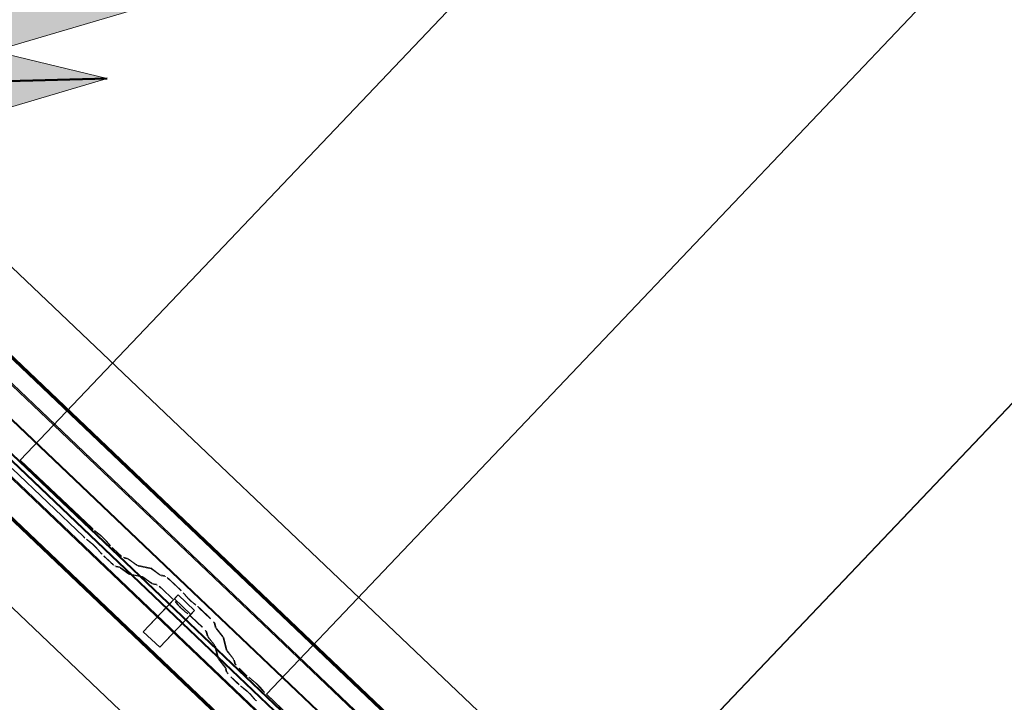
# Model space of a CAD drawing. Header units: metres. Extents: x 32343131.6 to 32343183.7, y 5699223.3 to 5699275.1.
# Tile 133 of 190: x 32343172.966 to 32343174.053, y 5699234.796 to 5699235.549. Entities that reach past the tile are written whole.
import ezdxf

# ---------------------------------------------------------------- set-up
doc = ezdxf.new("R2010")
doc.units = ezdxf.units.M
doc.layers.add('0-1', color=7, linetype='Continuous', lineweight=5)
doc.layers.add('A-DETL-GENF', color=7, linetype='Continuous', lineweight=18)
for name, color, linetype, lineweight, true_color in [('A-DETL-GENF-3', 5, 'Continuous', 18, 0x0000ff), ('A-DETL-GENF-4', 5, 'Continuous', 50, 0x0000ff), ('A-GENM-1', 7, 'Continuous', 5, 0xcccccc), ('A-ROOF-1', 7, 'Continuous', 5, 0xcccccc), ('E-POWR-CNDT-1', 5, 'Continuous', 70, 0x0000ff), ('G-IMPT-1', 5, 'Continuous', 25, 0x0000ff), ('S-BEAM-1', 7, 'Continuous', 5, 0xcccccc)]:
    doc.layers.add(name, color=color, linetype=linetype, lineweight=lineweight, true_color=true_color)

# ---------------------------------------------------------------- blocks, each defined once
blk = doc.blocks.new('Ortgang Hochpunkt1 - Ortgang Hochpunkt-3544518-TGA_190_LP5_GR_DA-TGA-01_G_')
at = {"layer": 'A-ROOF-1'}
for p, q in [((89.4753, -25.0355), (54.6993, 8.0497)), ((89.4753, -25.0355), (54.6993, 8.0497)), ((89.3726, -25.1435), (86.4848, -22.3961)), ((89.3719, -25.1441), (86.485, -22.3975)), ((89.3689, -25.1474), (86.4861, -22.4047)), ((89.3684, -25.1479), (86.4863, -22.4059)), ((89.3588, -25.1579), (86.4851, -22.424)), ((86.4853, -22.4224), (89.3597, -25.1571))]:
    blk.add_line(p, q, dxfattribs=at)
blk = doc.blocks.new('Wasserleitblech1 - Wasserleitblech-3545928-TGA_190_LP5_GR_DA-TGA-01_G_')
at = {"layer": 'A-ROOF-1'}
for p, q in [((97.5593, -16.5384), (62.7833, 16.5468)), ((97.5593, -16.5384), (62.7833, 16.5468)), ((97.6817, -16.4097), (94.811, -13.6787)), ((94.8121, -13.6782), (97.6824, -16.409)), ((97.6623, -16.4301), (94.7759, -13.684)), ((97.6628, -16.4295), (94.7772, -13.6841))]:
    blk.add_line(p, q, dxfattribs=at)
blk = doc.blocks.new('construction-roof-accessories--rheinzink-rzk010047 - construction-roof-accessories--rheinzink-rzk010047-3217442-TGA_190_LP5_GR_DA-TGA-01_G_')
at = {"layer": 'A-GENM-1'}
for p, q in [((-0.0125, 0.0822), (0.0125, 0.0822)), ((0.0125, 0.0822), (-0.0125, 0.0822)), ((-0.0125, 0.0822), (-0.0125, 0.0322)), ((-0.0125, 0.0263), (-0.0125, 0.0822)), ((0.0125, 0.0822), (0.0125, 0.0263)), ((0.0125, 0.0322), (0.0125, 0.0822)), ((-0.0125, 0.0263), (-0.0125, 0.0322)), ((-0.0125, 0.0322), (0.0125, 0.0322)), ((-0.0125, 0.0322), (0.0125, 0.0322)), ((0.0125, 0.0263), (-0.0125, 0.0263)), ((-0.0125, 0.0263), (0.0125, 0.0263)), ((0.0125, 0.0322), (0.0125, 0.0263))]:
    blk.add_line(p, q, dxfattribs=at)
blk = doc.blocks.new('ARC_190_LPX_FM_Stellplätze_rvt-1-TGA_190_LP5_GR_DA-TGA-01_G_')
at = {"layer": 'S-BEAM-1'}
for p, q in [((32343172.9669, 5699235.0632), (32343181.2292, 5699243.7478)), ((32343172.9669, 5699235.0632), (32343181.2292, 5699243.7478)), ((32343172.967, 5699235.0633), (32343181.2293, 5699243.7479)), ((32343172.967, 5699235.0633), (32343181.2293, 5699243.7479)), ((32343173.2386, 5699234.8048), (32343181.5009, 5699243.4893)), ((32343173.2386, 5699234.8048), (32343181.5009, 5699243.4893)), ((32343173.2387, 5699234.8049), (32343181.5009, 5699243.4894)), ((32343173.2387, 5699234.8049), (32343181.5009, 5699243.4894)), ((32343173.5103, 5699234.5464), (32343181.7726, 5699243.2309)), ((32343173.5103, 5699234.5464), (32343181.7726, 5699243.2309)), ((32343173.5103, 5699234.5463), (32343181.7725, 5699243.2308)), ((32343173.5103, 5699234.5463), (32343181.7725, 5699243.2308)), ((32343172.967, 5699235.0633), (32343172.9669, 5699235.0632)), ((32343172.9669, 5699235.0632), (32343172.967, 5699235.0633)), ((32343172.9669, 5699235.0632), (32343173.0457, 5699234.9883)), ((32343173.0458, 5699234.9883), (32343172.967, 5699235.0633)), ((32343173.0367, 5699234.9788), (32343172.9579, 5699235.0538)), ((32343172.958, 5699235.0539), (32343173.0368, 5699234.9789)), ((32343173.04, 5699234.9761), (32343173.0447, 5699234.9723)), ((32343173.0537, 5699234.9817), (32343173.049, 5699234.9855)), ((32343173.0497, 5699234.9847), (32343173.0544, 5699234.9809)), ((32343173.0454, 5699234.9715), (32343173.0407, 5699234.9753)), ((32343173.0556, 5699234.9611), (32343173.0516, 5699234.9656)), ((32343173.0524, 5699234.965), (32343173.0564, 5699234.9604)), ((32343173.0606, 5699234.9751), (32343173.0646, 5699234.9705)), ((32343173.0654, 5699234.9699), (32343173.0614, 5699234.9744)), ((32343173.0683, 5699234.9667), (32343173.0758, 5699234.9596)), ((32343173.0759, 5699234.9597), (32343173.0684, 5699234.9668)), ((32343173.0668, 5699234.9501), (32343173.0593, 5699234.9573)), ((32343173.0594, 5699234.9574), (32343173.0669, 5699234.9502)), ((32343173.085, 5699234.955), (32343173.0805, 5699234.9559)), ((32343173.0816, 5699234.9549), (32343173.0861, 5699234.954)), ((32343173.0952, 5699234.9478), (32343173.086, 5699234.9544)), ((32343173.0715, 5699234.9464), (32343173.076, 5699234.9455)), ((32343173.077, 5699234.9445), (32343173.0726, 5699234.9454)), ((32343173.077, 5699234.945), (32343173.0862, 5699234.9383)), ((32343173.087, 5699234.9374), (32343173.0778, 5699234.944)), ((32343173.0868, 5699234.9535), (32343173.0961, 5699234.9469)), ((32343173.1105, 5699234.9444), (32343173.096, 5699234.9473)), ((32343173.0971, 5699234.9463), (32343173.1115, 5699234.9433)), ((32343173.1207, 5699234.9371), (32343173.1115, 5699234.9438)), ((32343173.1123, 5699234.9429), (32343173.1215, 5699234.9362)), ((32343173.087, 5699234.9378), (32343173.1014, 5699234.9349)), ((32343173.1025, 5699234.9339), (32343173.088, 5699234.9368)), ((32343173.1024, 5699234.9343), (32343173.1116, 5699234.9277)), ((32343173.1125, 5699234.9267), (32343173.1033, 5699234.9334)), ((32343173.1264, 5699234.9357), (32343173.1215, 5699234.9367)), ((32343173.1225, 5699234.9356), (32343173.1275, 5699234.9346)), ((32343173.1124, 5699234.9272), (32343173.1174, 5699234.9262)), ((32343173.1184, 5699234.9252), (32343173.1135, 5699234.9262)), ((32343173.1231, 5699234.9215), (32343173.1355, 5699234.9098)), ((32343173.1354, 5699234.9097), (32343173.1231, 5699234.9214)), ((32343173.1321, 5699234.9309), (32343173.1444, 5699234.9191)), ((32343173.1445, 5699234.9192), (32343173.1322, 5699234.931)), ((32343173.1478, 5699234.9156), (32343173.1496, 5699234.9134)), ((32343173.1506, 5699234.9126), (32343173.1488, 5699234.9148)), ((32343173.1406, 5699234.9039), (32343173.1388, 5699234.9061)), ((32343173.1398, 5699234.9053), (32343173.1416, 5699234.9031)), ((32343173.16, 5699234.9041), (32343173.1578, 5699234.9057)), ((32343173.1586, 5699234.9048), (32343173.1609, 5699234.9031)), ((32343173.1646, 5699234.8999), (32343173.177, 5699234.8882)), ((32343173.177, 5699234.8883), (32343173.1647, 5699234.9)), ((32343173.1487, 5699234.8962), (32343173.151, 5699234.8946)), ((32343173.1519, 5699234.8937), (32343173.1496, 5699234.8953)), ((32343173.1679, 5699234.8787), (32343173.1556, 5699234.8904)), ((32343173.1557, 5699234.8905), (32343173.168, 5699234.8788)), ((32343173.1809, 5699234.8837), (32343173.1822, 5699234.8789)), ((32343173.1833, 5699234.8779), (32343173.182, 5699234.8827)), ((32343173.1828, 5699234.8779), (32343173.1899, 5699234.869)), ((32343173.1732, 5699234.8694), (32343173.1719, 5699234.8743)), ((32343173.173, 5699234.8733), (32343173.1743, 5699234.8684)), ((32343173.1809, 5699234.8596), (32343173.1738, 5699234.8684)), ((32343173.1748, 5699234.8676), (32343173.1819, 5699234.8587)), ((32343173.1909, 5699234.8682), (32343173.1838, 5699234.8771)), ((32343173.1904, 5699234.8683), (32343173.1941, 5699234.854)), ((32343173.1952, 5699234.8529), (32343173.1915, 5699234.8673)), ((32343173.1851, 5699234.8445), (32343173.1814, 5699234.8588)), ((32343173.1825, 5699234.8578), (32343173.1862, 5699234.8435)), ((32343173.1947, 5699234.853), (32343173.2018, 5699234.8441)), ((32343173.2028, 5699234.8433), (32343173.1957, 5699234.8522)), ((32343173.1928, 5699234.8346), (32343173.1857, 5699234.8435)), ((32343173.1867, 5699234.8427), (32343173.1938, 5699234.8338)), ((32343173.2023, 5699234.8434), (32343173.2035, 5699234.839)), ((32343173.2045, 5699234.8379), (32343173.2034, 5699234.8423)), ((32343173.1944, 5699234.8295), (32343173.1933, 5699234.8339)), ((32343173.1944, 5699234.8329), (32343173.1955, 5699234.8285)), ((32343173.2069, 5699234.8168), (32343173.1994, 5699234.8239)), ((32343173.1995, 5699234.824), (32343173.207, 5699234.8169)), ((32343173.2084, 5699234.8334), (32343173.216, 5699234.8263)), ((32343173.2161, 5699234.8264), (32343173.2085, 5699234.8335)), ((32343173.224, 5699234.8198), (32343173.2192, 5699234.8236)), ((32343173.2102, 5699234.8141), (32343173.215, 5699234.8103)), ((32343173.2157, 5699234.8095), (32343173.2109, 5699234.8133)), ((32343173.2199, 5699234.8228), (32343173.2247, 5699234.819)), ((32343173.2308, 5699234.8131), (32343173.2349, 5699234.8086)), ((32343173.2357, 5699234.8079), (32343173.2317, 5699234.8125)), ((32343173.2258, 5699234.7991), (32343173.2218, 5699234.8036)), ((32343173.2226, 5699234.803), (32343173.2267, 5699234.7984)), ((32343173.2387, 5699234.8049), (32343173.2386, 5699234.8048)), ((32343173.2386, 5699234.8048), (32343173.2387, 5699234.8049)), ((32343173.2386, 5699234.8048), (32343173.3174, 5699234.7298)), ((32343173.3175, 5699234.7299), (32343173.2387, 5699234.8049))]:
    blk.add_line(p, q, dxfattribs=at)
for centre, major_axis, ratio, start_param, end_param in [((32343173.0462, 5699234.9887), (-0.00543, 0.00517), 0.087156, 1.570796, 2.355301), ((32343173.0462, 5699234.9887), (-0.00435, 0.00414), 0.087155, 1.570796, 2.355303), ((32343173.0371, 5699234.9792), (-0.00543, 0.00517), 0.087155, 1.570797, 2.355303), ((32343173.0371, 5699234.9792), (-0.00435, 0.00414), 0.087155, 1.570797, 2.355304), ((32343173.0573, 5699234.9778), (-0.00543, 0.00517), 0.087156, 3.927883, 5.496896), ((32343173.0573, 5699234.9778), (-0.00435, 0.00414), 0.087156, 3.927881, 5.496895), ((32343173.0482, 5699234.9683), (-0.00543, 0.00517), 0.087155, 3.927885, 5.496896), ((32343173.0482, 5699234.9683), (-0.00435, 0.00414), 0.087155, 3.927883, 5.496899), ((32343173.0688, 5699234.9672), (-0.00543, 0.00517), 0.087155, 0.786291, 1.570796), ((32343173.0688, 5699234.9672), (-0.00435, 0.00414), 0.087155, 0.786291, 1.570797), ((32343173.0597, 5699234.9577), (-0.00543, 0.00517), 0.087156, 0.786291, 1.570796), ((32343173.0597, 5699234.9577), (-0.00435, 0.00414), 0.087156, 0.78629, 1.570796), ((32343173.0763, 5699234.9601), (-0.00543, 0.00517), 0.087156, 1.570796, 3.003603), ((32343173.0763, 5699234.9601), (-0.00435, 0.00414), 0.087156, 1.570796, 3.003604), ((32343173.0903, 5699234.9498), (-0.00543, 0.00517), 0.087155, 5.711274, 6.145198), ((32343173.0903, 5699234.9498), (-0.00435, 0.00414), 0.087156, 5.711273, 6.145196), ((32343173.0673, 5699234.9506), (-0.00543, 0.00517), 0.087156, 1.570796, 3.003604), ((32343173.0673, 5699234.9506), (-0.00435, 0.00414), 0.087156, 1.570796, 3.003608), ((32343173.0813, 5699234.9403), (-0.00543, 0.00517), 0.087156, 5.711278, 6.145196), ((32343173.0813, 5699234.9403), (-0.00435, 0.00414), 0.087156, 5.711273, 6.145192), ((32343173.0917, 5699234.9515), (-0.00435, 0.00414), 0.087156, 2.569684, 3.003603), ((32343173.0917, 5699234.9515), (-0.00543, 0.00517), 0.087156, 2.569681, 3.003601), ((32343173.1158, 5699234.9392), (-0.00543, 0.00517), 0.087155, 5.711274, 6.145198), ((32343173.1158, 5699234.9392), (-0.00435, 0.00414), 0.087156, 5.711273, 6.145196), ((32343173.0827, 5699234.942), (-0.00435, 0.00414), 0.087156, 2.569681, 3.003606), ((32343173.0827, 5699234.942), (-0.00543, 0.00517), 0.087156, 2.569681, 3.003604), ((32343173.1068, 5699234.9297), (-0.00543, 0.00517), 0.087156, 5.711278, 6.145196), ((32343173.1068, 5699234.9297), (-0.00435, 0.00414), 0.087156, 5.711273, 6.145193), ((32343173.1172, 5699234.9408), (-0.00435, 0.00414), 0.087156, 2.569684, 3.003604), ((32343173.1172, 5699234.9408), (-0.00543, 0.00517), 0.087155, 2.569681, 3.0036), ((32343173.1317, 5699234.9305), (-0.00543, 0.00517), 0.087156, 4.712389, 6.1452), ((32343173.1317, 5699234.9305), (-0.00435, 0.00414), 0.087156, 4.712389, 6.145196), ((32343173.1082, 5699234.9313), (-0.00435, 0.00414), 0.087156, 2.56968, 3.003606), ((32343173.1082, 5699234.9313), (-0.00543, 0.00517), 0.087156, 2.569681, 3.003604), ((32343173.1227, 5699234.921), (-0.00543, 0.00517), 0.087156, 4.712389, 6.145196), ((32343173.1227, 5699234.921), (-0.00435, 0.00414), 0.087156, 4.712389, 6.145201), ((32343173.144, 5699234.9188), (-0.00435, 0.00414), 0.087156, 3.741009, 4.712389), ((32343173.144, 5699234.9188), (-0.00543, 0.00517), 0.087155, 3.74101, 4.712389), ((32343173.1544, 5699234.9094), (-0.00543, 0.00517), 0.087156, 0.599417, 2.542175), ((32343173.1544, 5699234.9094), (-0.00435, 0.00414), 0.087156, 0.599418, 2.542175), ((32343173.135, 5699234.9093), (-0.00435, 0.00414), 0.087155, 3.741011, 4.71239), ((32343173.135, 5699234.9093), (-0.00543, 0.00517), 0.087155, 3.741012, 4.71239), ((32343173.1453, 5699234.8999), (-0.00543, 0.00517), 0.087156, 0.599415, 2.542175), ((32343173.1453, 5699234.8999), (-0.00435, 0.00414), 0.087156, 0.599417, 2.54218), ((32343173.1643, 5699234.8995), (-0.00543, 0.00517), 0.087156, 4.712389, 5.683765), ((32343173.1643, 5699234.8995), (-0.00435, 0.00414), 0.087156, 4.712389, 5.683768), ((32343173.1552, 5699234.89), (-0.00543, 0.00517), 0.087156, 4.712389, 5.683768), ((32343173.1552, 5699234.89), (-0.00435, 0.00414), 0.087156, 4.712389, 5.683771), ((32343173.1766, 5699234.8878), (-0.00435, 0.00414), 0.087155, 3.279588, 4.71239), ((32343173.1766, 5699234.8878), (-0.00543, 0.00517), 0.087156, 3.279582, 4.71239), ((32343173.1876, 5699234.8738), (-0.00543, 0.00517), 0.087156, 0.137989, 0.57191), ((32343173.1876, 5699234.8738), (-0.00435, 0.00414), 0.087156, 0.137984, 0.571912), ((32343173.1676, 5699234.8783), (-0.00435, 0.00414), 0.087155, 3.279582, 4.712389), ((32343173.1676, 5699234.8783), (-0.00543, 0.00517), 0.087156, 3.27958, 4.712389), ((32343173.1786, 5699234.8643), (-0.00543, 0.00517), 0.087156, 0.137988, 0.571912), ((32343173.1786, 5699234.8643), (-0.00435, 0.00414), 0.087156, 0.137988, 0.571915), ((32343173.1861, 5699234.8723), (-0.00435, 0.00414), 0.087156, 3.279583, 3.713505), ((32343173.1861, 5699234.8723), (-0.00543, 0.00517), 0.087156, 3.279582, 3.713503), ((32343173.1771, 5699234.8628), (-0.00435, 0.00414), 0.087156, 3.279582, 3.713506), ((32343173.1771, 5699234.8628), (-0.00543, 0.00517), 0.087156, 3.279576, 3.713505), ((32343173.1995, 5699234.8489), (-0.00543, 0.00517), 0.087156, 0.137989, 0.571913), ((32343173.1995, 5699234.8489), (-0.00435, 0.00414), 0.087156, 0.137987, 0.571912), ((32343173.1905, 5699234.8394), (-0.00543, 0.00517), 0.087156, 0.137984, 0.571912), ((32343173.1905, 5699234.8394), (-0.00435, 0.00414), 0.087156, 0.137989, 0.571914), ((32343173.189, 5699234.8379), (-0.00435, 0.00414), 0.087156, 3.279581, 3.713507), ((32343173.198, 5699234.8474), (-0.00435, 0.00414), 0.087155, 3.279589, 3.713505), ((32343173.198, 5699234.8474), (-0.00543, 0.00517), 0.087156, 3.279581, 3.713502), ((32343173.2089, 5699234.8339), (-0.00543, 0.00517), 0.087156, 0.137989, 1.570796), ((32343173.2089, 5699234.8339), (-0.00435, 0.00414), 0.087156, 0.137983, 1.570797), ((32343173.189, 5699234.8379), (-0.00543, 0.00517), 0.087156, 3.279581, 3.713505), ((32343173.1999, 5699234.8244), (-0.00543, 0.00517), 0.087156, 0.137986, 1.570797), ((32343173.1999, 5699234.8244), (-0.00435, 0.00414), 0.087155, 0.137989, 1.570797), ((32343173.2164, 5699234.8267), (-0.00543, 0.00517), 0.087156, 1.570796, 2.355303), ((32343173.2164, 5699234.8267), (-0.00435, 0.00414), 0.087156, 1.570796, 2.355302), ((32343173.2074, 5699234.8173), (-0.00543, 0.00517), 0.087156, 1.570796, 2.355302), ((32343173.2074, 5699234.8173), (-0.00435, 0.00414), 0.087156, 1.570796, 2.355307), ((32343173.2275, 5699234.8158), (-0.00543, 0.00517), 0.087155, 3.927883, 5.496893), ((32343173.2275, 5699234.8158), (-0.00435, 0.00414), 0.087155, 3.927886, 5.496896), ((32343173.2185, 5699234.8063), (-0.00543, 0.00517), 0.087156, 3.927883, 5.496895), ((32343173.2185, 5699234.8063), (-0.00435, 0.00414), 0.087156, 3.927883, 5.496891), ((32343173.239, 5699234.8052), (-0.00543, 0.00517), 0.087155, 0.786291, 1.570797), ((32343173.239, 5699234.8052), (-0.00435, 0.00414), 0.087156, 0.786292, 1.570797), ((32343173.23, 5699234.7958), (-0.00543, 0.00517), 0.087155, 0.786293, 1.570797), ((32343173.23, 5699234.7958), (-0.00435, 0.00414), 0.087155, 0.78629, 1.570797)]:
    blk.add_ellipse(centre, major_axis=major_axis, ratio=ratio, start_param=start_param, end_param=end_param, dxfattribs=at)
at = {"layer": 'A-GENM-1', "rotation": 136.4272566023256}
blk.add_blockref('construction-roof-accessories--rheinzink-rzk010047 - construction-roof-accessories--rheinzink-rzk010047-3217442-TGA_190_LP5_GR_DA-TGA-01_G_', (32343173.1685, 5699234.9248), dxfattribs=at)
at = {"layer": 'A-ROOF-1'}
for name, p in [('Ortgang Hochpunkt1 - Ortgang Hochpunkt-3544518-TGA_190_LP5_GR_DA-TGA-01_G_', (32343086.0386, 5699257.8795)), ('Wasserleitblech1 - Wasserleitblech-3545928-TGA_190_LP5_GR_DA-TGA-01_G_', (32343077.7673, 5699249.1855))]:
    blk.add_blockref(name, p, dxfattribs=at)
blk = doc.blocks.new('Symbol_Elektro_Leitung_Hoch_Runter - Zeichnung1_dwg_E-Blitz-Anschlusspunkt-7483321-TGA_190_LP5_GR_DA-TGA-01_G_')
at = {"layer": 'G-IMPT-1'}
blk.add_hatch(color=256, dxfattribs=at).paths.add_polyline_path([(0, -0.0625), (0.0162, -0.0604), (0.0313, -0.0541), (0.0442, -0.0442), (0.0541, -0.0313), (0.0604, -0.0162), (0.0625, 0), (0.0604, 0.0162), (0.0541, 0.0313), (0.0442, 0.0442), (0.0313, 0.0541), (0.0162, 0.0604), (0, 0.0625), (-0.0162, 0.0604), (-0.0313, 0.0541), (-0.0442, 0.0442), (-0.0541, 0.0313), (-0.0604, 0.0162), (-0.0625, 0), (-0.0604, -0.0162), (-0.0541, -0.0313), (-0.0442, -0.0442), (-0.0313, -0.0541), (-0.0162, -0.0604)])
blk.add_circle((0, 0), 0.0625, dxfattribs=at)
blk = doc.blocks.new('Symbol_Elektro_Leitung_Hoch_Runter - Nach unten-V33-TGA_190_LP5_GR_DA-TGA-01_G_')
at = {"layer": 'A-DETL-GENF-3'}
blk.add_hatch(color=256, dxfattribs=at).paths.add_polyline_path([(-0.4243, -0.4243), (-0.3123, -0.3596), (-0.2993, -0.337), (-0.2897, -0.3466), (-0.2078, -0.2993), (-0.2993, -0.2078), (-0.3739, -0.337)])
at = {"layer": 'A-DETL-GENF'}
for p, q in [((-0.2993, -0.2078), (-0.4243, -0.4243)), ((-0.2078, -0.2993), (-0.2993, -0.2078)), ((-0.2897, -0.3466), (-0.2078, -0.2993)), ((-0.4243, -0.4243), (-0.3123, -0.3596))]:
    blk.add_line(p, q, dxfattribs=at)
at = {"layer": 'A-DETL-GENF-4'}
for p, q in [((0, 0), (-0.0442, -0.0442)), ((-0.0442, -0.0442), (-0.4243, -0.4243))]:
    blk.add_line(p, q, dxfattribs=at)
blk.add_blockref('Symbol_Elektro_Leitung_Hoch_Runter - Zeichnung1_dwg_E-Blitz-Anschlusspunkt-7483321-TGA_190_LP5_GR_DA-TGA-01_G_', (0, 0))
blk = doc.blocks.new('Symbol_Elektro_Leitung_Hoch_Runter - Nach unten-7483331-TGA_190_LP5_GR_DA-TGA-01_G_')
at = {"layer": 'A-DETL-GENF-3'}
blk.add_hatch(color=256, dxfattribs=at).paths.add_polyline_path([(-0.4243, -0.4243), (-0.2078, -0.2993), (-0.2993, -0.2078)])
at = {"layer": 'A-DETL-GENF'}
for p, q in [((-0.2993, -0.2078), (-0.4243, -0.4243)), ((-0.2078, -0.2993), (-0.2993, -0.2078)), ((-0.4243, -0.4243), (-0.2078, -0.2993))]:
    blk.add_line(p, q, dxfattribs=at)
at = {"layer": 'A-DETL-GENF-4'}
for p, q in [((0, 0), (-0.0442, -0.0442)), ((-0.0442, -0.0442), (-0.4243, -0.4243))]:
    blk.add_line(p, q, dxfattribs=at)
blk.add_blockref('Symbol_Elektro_Leitung_Hoch_Runter - Zeichnung1_dwg_E-Blitz-Anschlusspunkt-7483321-TGA_190_LP5_GR_DA-TGA-01_G_', (0, 0))

msp = doc.modelspace()

# ---------------------------------------------------------------- linework, layer by layer
at = {"layer": 'E-POWR-CNDT-1'}
for p, q in [((32343166.8012, 5699241.03404), (32343175.42831, 5699232.82637)), ((32343175.33923, 5699232.73273), (32343166.71217, 5699240.94035))]:
    msp.add_line(p, q, dxfattribs=at)

# ---------------------------------------------------------------- block references
at = {"layer": '0-1'}
msp.add_blockref('ARC_190_LPX_FM_Stellplätze_rvt-1-TGA_190_LP5_GR_DA-TGA-01_G_', (0, 0), dxfattribs=at)
at = {"layer": 'A-DETL-GENF-3', "rotation": 136.4271608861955}
for name, p in [('Symbol_Elektro_Leitung_Hoch_Runter - Nach unten-7483331-TGA_190_LP5_GR_DA-TGA-01_G_', (32343172.55197, 5699235.56286)), ('Symbol_Elektro_Leitung_Hoch_Runter - Nach unten-V33-TGA_190_LP5_GR_DA-TGA-01_G_', (32343172.46287, 5699235.46921))]:
    msp.add_blockref(name, p, dxfattribs=at)

doc.saveas('drawing.dxf')
